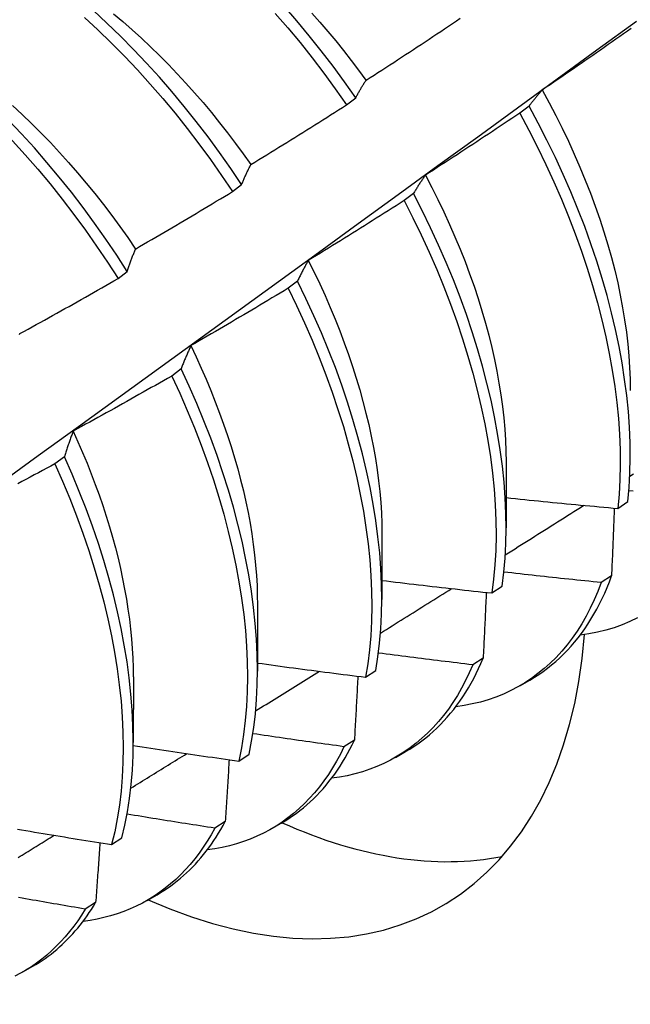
# Model space of a CAD drawing. Header units: inches. Extents: x 21 to 181, y 13 to 124.
# Tile 48 of 59: x 164.748 to 164.919, y 67.734 to 68.01. Entities that reach past the tile are written whole.
import ezdxf

# ---------------------------------------------------------------- set-up
doc = ezdxf.new("R2010")
doc.units = ezdxf.units.IN
doc.header["$MEASUREMENT"] = 0
doc.layers.add('Visible Edges(ANSI)', color=7, linetype='Continuous', lineweight=25)

msp = doc.modelspace()

# ---------------------------------------------------------------- linework, layer by layer
at = {"layer": 'Visible Edges(ANSI)'}
for p, q in [((164.83979, 67.98628), (164.84237, 67.98824)), ((164.89094, 67.98594), (164.88832, 67.98396)), ((164.80784, 67.96198), (164.81043, 67.96395)), ((164.85855, 67.96143), (164.85593, 67.95944)), ((164.77582, 67.93763), (164.77841, 67.9396)), ((164.82607, 67.93688), (164.82344, 67.9349)), ((164.79349, 67.91231), (164.79085, 67.91033)), ((164.76081, 67.88773), (164.75816, 67.88574)), ((164.88451, 67.88621), (164.88448, 67.86777)), ((164.91578, 67.87325), (164.91862, 67.87516)), ((164.84971, 67.86617), (164.84968, 67.84773)), ((164.91402, 67.85435), (164.91112, 67.85249)), ((164.88051, 67.84957), (164.88337, 67.85148)), ((164.81491, 67.84613), (164.81488, 67.8277)), ((164.87807, 67.8313), (164.87516, 67.82944)), ((164.84514, 67.82598), (164.848, 67.82788)), ((164.78011, 67.8261), (164.78009, 67.80766)), ((164.88833, 67.82357), (164.89114, 67.82519)), ((164.842, 67.80836), (164.83908, 67.80652)), ((164.80964, 67.80249), (164.81251, 67.80438)), ((164.85353, 67.80353), (164.85634, 67.80515)), ((164.80583, 67.78555), (164.8029, 67.78371)), ((164.81873, 67.78349), (164.82155, 67.78511)), ((164.77403, 67.7791), (164.77691, 67.78099)), ((164.78394, 67.76345), (164.78675, 67.76507)), ((164.76955, 67.76285), (164.76661, 67.76102)), ((164.74914, 67.74342), (164.75195, 67.74503))]:
    msp.add_line(p, q, dxfattribs=at)
at = {"layer": 'Visible Edges(ANSI)', "flags": 128}
for points in [[(164.81043, 67.96395), (164.80739, 67.96847), (164.80426, 67.97292), (164.80104, 67.9773), (164.79774, 67.98161), (164.79437, 67.98583), (164.79092, 67.98997), (164.7874, 67.99401), (164.78382, 67.99796), (164.78017, 68.0018), (164.77647, 68.00553), (164.77271, 68.00916), (164.76891, 68.01266)], [(164.84237, 67.98824), (164.83924, 67.9927), (164.83603, 67.99708), (164.83274, 68.0014), (164.82937, 68.00562), (164.82592, 68.00977), (164.82241, 68.01381)], [(164.67458, 67.83121), (164.68588, 67.83933), (164.69718, 67.84746), (164.70846, 67.85559), (164.71974, 67.86371), (164.731, 67.87184), (164.74225, 67.87997), (164.7535, 67.88809), (164.76473, 67.89621), (164.77596, 67.90434), (164.78717, 67.91246), (164.79837, 67.92058), (164.80957, 67.92869), (164.82075, 67.93681), (164.83193, 67.94492), (164.8431, 67.95303), (164.85425, 67.96114), (164.8654, 67.96925), (164.87654, 67.97735), (164.88767, 67.98545), (164.89879, 67.99355), (164.9099, 68.00164), (164.921, 68.00973)], [(164.70374, 68.01186), (164.70776, 68.00929), (164.71176, 68.00657), (164.71574, 68.00371), (164.7197, 68.00072), (164.72362, 67.99759), (164.72751, 67.99433), (164.73136, 67.99094), (164.73516, 67.98744), (164.73892, 67.98381), (164.74262, 67.98008), (164.74627, 67.97623), (164.74985, 67.97229), (164.75337, 67.96824), (164.75682, 67.96411), (164.76019, 67.95988), (164.76348, 67.95557), (164.7667, 67.95119), (164.76983, 67.94673), (164.77287, 67.94221), (164.77582, 67.93763)], [(164.77841, 67.9396), (164.77545, 67.94418), (164.7724, 67.94869), (164.76927, 67.95314), (164.76605, 67.95752), (164.76275, 67.96182), (164.75937, 67.96604), (164.75591, 67.97017), (164.75239, 67.97421), (164.7488, 67.97815), (164.74515, 67.98198), (164.74145, 67.98571), (164.73769, 67.98933), (164.73388, 67.99283), (164.73003, 67.9962), (164.72614, 67.99945), (164.72221, 68.00257), (164.71825, 68.00556), (164.71427, 68.0084), (164.71027, 68.01111)], [(164.76639, 68.01078), (164.77019, 68.00727), (164.77394, 68.00363), (164.77764, 67.99989), (164.78128, 67.99604), (164.78486, 67.99209), (164.78837, 67.98804), (164.79182, 67.9839), (164.79519, 67.97967), (164.79848, 67.97535), (164.80169, 67.97097), (164.80481, 67.96651), (164.80784, 67.96198)], [(164.77454, 68.01178), (164.77717, 68.00958), (164.77978, 68.0073), (164.78236, 68.00495), (164.78491, 68.00255), (164.78744, 68.00008), (164.78994, 67.99755), (164.79242, 67.99497), (164.79485, 67.99233), (164.79726, 67.98964), (164.79963, 67.9869), (164.80196, 67.98411), (164.80425, 67.98127), (164.80651, 67.9784), (164.80872, 67.97548), (164.81088, 67.97252), (164.81301, 67.96953)], [(164.81987, 68.01189), (164.82338, 68.00783), (164.82682, 68.00369), (164.83018, 67.99945), (164.83347, 67.99513), (164.83667, 67.99074), (164.83979, 67.98628)], [(164.83005, 68.01198), (164.83232, 68.00942), (164.83457, 68.00681), (164.83678, 68.00416), (164.83896, 68.00147), (164.84109, 67.99873), (164.8432, 67.99596), (164.84526, 67.99316)], [(164.84529, 67.99317), (164.8464, 67.99389), (164.84751, 67.9946), (164.84861, 67.99531), (164.84971, 67.99602), (164.85082, 67.99674), (164.85192, 67.99746), (164.85302, 67.99817), (164.85412, 67.99889), (164.85522, 67.99961), (164.85633, 68.00033), (164.85742, 68.00105), (164.85852, 68.00177), (164.85962, 68.0025), (164.86072, 68.00322), (164.86182, 68.00395), (164.86291, 68.00467), (164.86401, 68.0054), (164.8651, 68.00613), (164.8662, 68.00686), (164.86729, 68.00759), (164.86838, 68.00832), (164.86948, 68.00905), (164.87057, 68.00978), (164.87166, 68.01052)], [(164.91955, 68.00768), (164.91847, 68.00692), (164.9174, 68.00616), (164.91632, 68.00541), (164.91524, 68.00465), (164.91416, 68.00389), (164.91308, 68.00314), (164.912, 68.00238), (164.91092, 68.00163), (164.90984, 68.00088), (164.90876, 68.00012), (164.90767, 67.99937), (164.90659, 67.99862), (164.90551, 67.99788), (164.90442, 67.99713), (164.90334, 67.99638), (164.90225, 67.99564), (164.90116, 67.99489), (164.90008, 67.99415), (164.89899, 67.99341), (164.8979, 67.99266), (164.89681, 67.99192), (164.89572, 67.99118), (164.89463, 67.99045)], [(164.84237, 67.98824), (164.84248, 67.98846), (164.8426, 67.98867), (164.84272, 67.98889), (164.84284, 67.98911), (164.84296, 67.98932), (164.84307, 67.98953), (164.84319, 67.98974), (164.84331, 67.98995), (164.84343, 67.99016), (164.84356, 67.99037), (164.84368, 67.99058), (164.8438, 67.99079), (164.84392, 67.99099), (164.84404, 67.9912), (164.84417, 67.9914), (164.84429, 67.9916), (164.84441, 67.9918), (164.84454, 67.992), (164.84466, 67.9922), (164.84479, 67.9924), (164.84491, 67.99259), (164.84504, 67.99279), (164.84517, 67.99298), (164.84529, 67.99317)], [(164.89463, 67.99045), (164.89447, 67.99027), (164.89431, 67.99009), (164.89415, 67.98992), (164.89399, 67.98974), (164.89383, 67.98956), (164.89367, 67.98938), (164.89352, 67.98919), (164.89336, 67.98901), (164.89321, 67.98883), (164.89305, 67.98864), (164.8929, 67.98846), (164.89274, 67.98827), (164.89259, 67.98808), (164.89244, 67.98789), (164.89228, 67.9877), (164.89213, 67.98751), (164.89198, 67.98732), (164.89183, 67.98712), (164.89168, 67.98693), (164.89153, 67.98673), (164.89138, 67.98654), (164.89123, 67.98634), (164.89108, 67.98614), (164.89094, 67.98594)], [(164.89458, 67.99044), (164.89653, 67.98688), (164.8984, 67.9833), (164.90021, 67.9797), (164.90194, 67.97608), (164.9036, 67.97246), (164.90518, 67.96883), (164.90668, 67.96519), (164.90811, 67.96156), (164.90945, 67.95793), (164.91071, 67.9543), (164.91189, 67.95069), (164.91298, 67.9471), (164.91399, 67.94352), (164.91491, 67.93996), (164.91574, 67.93643), (164.91648, 67.93293), (164.91713, 67.92946), (164.9177, 67.92602), (164.91818, 67.92262), (164.91856, 67.91926), (164.91887, 67.91594), (164.91908, 67.91267), (164.91921, 67.90946), (164.91924, 67.90629)], [(164.74625, 67.98607), (164.74895, 67.98357), (164.75162, 67.98101), (164.75427, 67.97838), (164.75687, 67.97569), (164.75945, 67.97294), (164.76198, 67.97014), (164.76448, 67.96728), (164.76694, 67.96436), (164.76935, 67.9614), (164.77172, 67.95839), (164.77404, 67.95533), (164.77631, 67.95223), (164.77853, 67.94908), (164.78069, 67.9459)], [(164.81303, 67.96956), (164.81415, 67.97025), (164.81528, 67.97093), (164.8164, 67.97162), (164.81752, 67.97231), (164.81864, 67.973), (164.81976, 67.97369), (164.82087, 67.97438), (164.82199, 67.97507), (164.82311, 67.97576), (164.82423, 67.97646), (164.82534, 67.97715), (164.82646, 67.97785), (164.82757, 67.97854), (164.82869, 67.97924), (164.8298, 67.97994), (164.83091, 67.98064), (164.83202, 67.98134), (164.83314, 67.98204), (164.83425, 67.98275), (164.83536, 67.98345), (164.83647, 67.98416), (164.83757, 67.98486), (164.83868, 67.98557), (164.83979, 67.98628)], [(164.91862, 67.87516), (164.91897, 67.87914), (164.91919, 67.88321), (164.91928, 67.88738), (164.91923, 67.89163), (164.91905, 67.89596), (164.91873, 67.90037), (164.91828, 67.90484), (164.91769, 67.90938), (164.91697, 67.91398), (164.91612, 67.91863), (164.91513, 67.92333), (164.91401, 67.92807), (164.91277, 67.93285), (164.91139, 67.93765), (164.90989, 67.94247), (164.90826, 67.94732), (164.9065, 67.95217), (164.90463, 67.95703), (164.90263, 67.96189), (164.90052, 67.96674), (164.89829, 67.97157), (164.89595, 67.97639), (164.8935, 67.98118), (164.89094, 67.98594)], [(164.88832, 67.98396), (164.88723, 67.98323), (164.88614, 67.98249), (164.88504, 67.98176), (164.88395, 67.98103), (164.88285, 67.98029), (164.88176, 67.97956), (164.88066, 67.97884), (164.87956, 67.97811), (164.87846, 67.97738), (164.87736, 67.97665), (164.87626, 67.97593), (164.87516, 67.9752), (164.87406, 67.97448), (164.87296, 67.97376), (164.87186, 67.97304), (164.87076, 67.97232), (164.86965, 67.9716), (164.86855, 67.97088), (164.86744, 67.97016), (164.86634, 67.96945), (164.86523, 67.96873), (164.86413, 67.96802), (164.86302, 67.96731), (164.86191, 67.9666)], [(164.88832, 67.98396), (164.89088, 67.9792), (164.89332, 67.97441), (164.89565, 67.96959), (164.89787, 67.96475), (164.89998, 67.9599), (164.90196, 67.95504), (164.90383, 67.95018), (164.90557, 67.94533), (164.90719, 67.94049), (164.90869, 67.93566), (164.91005, 67.93086), (164.91129, 67.92609), (164.9124, 67.92135), (164.91337, 67.91666), (164.91422, 67.91201), (164.91493, 67.90742), (164.9155, 67.90288), (164.91595, 67.89841), (164.91625, 67.89401), (164.91643, 67.88968), (164.91647, 67.88544), (164.91637, 67.88128), (164.91614, 67.87722), (164.91578, 67.87325)], [(164.81043, 67.96395), (164.81053, 67.96419), (164.81064, 67.96444), (164.81074, 67.96468), (164.81084, 67.96493), (164.81095, 67.96517), (164.81106, 67.96541), (164.81116, 67.96565), (164.81127, 67.96589), (164.81137, 67.96613), (164.81148, 67.96636), (164.81159, 67.9666), (164.8117, 67.96683), (164.81181, 67.96707), (164.81192, 67.9673), (164.81203, 67.96753), (164.81214, 67.96776), (164.81225, 67.96799), (164.81236, 67.96822), (164.81247, 67.96845), (164.81258, 67.96867), (164.81269, 67.9689), (164.81281, 67.96912), (164.81292, 67.96934), (164.81303, 67.96956)], [(164.86191, 67.9666), (164.86177, 67.96639), (164.86162, 67.96619), (164.86147, 67.96598), (164.86133, 67.96578), (164.86119, 67.96557), (164.86104, 67.96536), (164.8609, 67.96515), (164.86076, 67.96494), (164.86061, 67.96473), (164.86047, 67.96451), (164.86033, 67.9643), (164.86019, 67.96409), (164.86005, 67.96387), (164.85991, 67.96365), (164.85977, 67.96344), (164.85964, 67.96322), (164.8595, 67.963), (164.85936, 67.96277), (164.85922, 67.96255), (164.85909, 67.96233), (164.85895, 67.9621), (164.85882, 67.96188), (164.85868, 67.96165), (164.85855, 67.96143)], [(164.86188, 67.96657), (164.86368, 67.96315), (164.8654, 67.95972), (164.86706, 67.95627), (164.86865, 67.95281), (164.87017, 67.94935), (164.87162, 67.94588), (164.87299, 67.94241), (164.87429, 67.93894), (164.87551, 67.93548), (164.87665, 67.93203), (164.87772, 67.92859), (164.87871, 67.92516), (164.87962, 67.92175), (164.88046, 67.91836), (164.88121, 67.91499), (164.88189, 67.91165), (164.88249, 67.90834), (164.88301, 67.90506), (164.88346, 67.90182), (164.88382, 67.89861), (164.8841, 67.89545), (164.88431, 67.89232), (164.88443, 67.88925), (164.88447, 67.88622)], [(164.7807, 67.9459), (164.78184, 67.94656), (164.78298, 67.94722), (164.78411, 67.94788), (164.78525, 67.94854), (164.78639, 67.9492), (164.78752, 67.94987), (164.78865, 67.95053), (164.78979, 67.9512), (164.79092, 67.95186), (164.79205, 67.95253), (164.79319, 67.9532), (164.79432, 67.95387), (164.79545, 67.95454), (164.79658, 67.95521), (164.79771, 67.95588), (164.79884, 67.95656), (164.79996, 67.95723), (164.80109, 67.95791), (164.80222, 67.95858), (164.80334, 67.95926), (164.80447, 67.95994), (164.8056, 67.96062), (164.80672, 67.9613), (164.80784, 67.96198)], [(164.88337, 67.85148), (164.88385, 67.85536), (164.88419, 67.85934), (164.8844, 67.86342), (164.88448, 67.86759), (164.88442, 67.87184), (164.88423, 67.87618), (164.88391, 67.88059), (164.88345, 67.88507), (164.88285, 67.88962), (164.88212, 67.89422), (164.88126, 67.89887), (164.88027, 67.90357), (164.87914, 67.90831), (164.87789, 67.91309), (164.87651, 67.9179), (164.87499, 67.92272), (164.87336, 67.92757), (164.8716, 67.93242), (164.86972, 67.93728), (164.86771, 67.94214), (164.86559, 67.94698), (164.86336, 67.95182), (164.86101, 67.95664), (164.85855, 67.96143)], [(164.85593, 67.95944), (164.85482, 67.95873), (164.85371, 67.95803), (164.8526, 67.95732), (164.85148, 67.95661), (164.85037, 67.95591), (164.84926, 67.95521), (164.84814, 67.9545), (164.84703, 67.9538), (164.84592, 67.9531), (164.8448, 67.9524), (164.84368, 67.9517), (164.84257, 67.95101), (164.84145, 67.95031), (164.84033, 67.94962), (164.83921, 67.94892), (164.83809, 67.94823), (164.83697, 67.94754), (164.83585, 67.94685), (164.83473, 67.94616), (164.83361, 67.94547), (164.83248, 67.94478), (164.83136, 67.94409), (164.83024, 67.94341), (164.82911, 67.94272)], [(164.85593, 67.95944), (164.85838, 67.95465), (164.86072, 67.94983), (164.86295, 67.945), (164.86506, 67.94015), (164.86705, 67.93529), (164.86892, 67.93043), (164.87068, 67.92558), (164.8723, 67.92074), (164.8738, 67.91591), (164.87518, 67.91111), (164.87642, 67.90633), (164.87754, 67.9016), (164.87852, 67.8969), (164.87937, 67.89225), (164.88009, 67.88765), (164.88067, 67.88311), (164.88112, 67.87863), (164.88144, 67.87423), (164.88162, 67.8699), (164.88167, 67.86565), (164.88158, 67.86149), (164.88136, 67.85741), (164.881, 67.85344), (164.88051, 67.84957)], [(164.77841, 67.9396), (164.7785, 67.93987), (164.77859, 67.94015), (164.77868, 67.94042), (164.77877, 67.94069), (164.77886, 67.94097), (164.77896, 67.94124), (164.77905, 67.9415), (164.77914, 67.94177), (164.77924, 67.94204), (164.77933, 67.9423), (164.77943, 67.94257), (164.77952, 67.94283), (164.77962, 67.94309), (164.77972, 67.94336), (164.77981, 67.94362), (164.77991, 67.94387), (164.78001, 67.94413), (164.78011, 67.94439), (164.7802, 67.94464), (164.7803, 67.9449), (164.7804, 67.94515), (164.7805, 67.9454), (164.7806, 67.94565), (164.7807, 67.9459)], [(164.82911, 67.94272), (164.82898, 67.94249), (164.82885, 67.94226), (164.82872, 67.94202), (164.82858, 67.94179), (164.82845, 67.94155), (164.82832, 67.94132), (164.82819, 67.94108), (164.82806, 67.94084), (164.82794, 67.9406), (164.82781, 67.94036), (164.82768, 67.94012), (164.82755, 67.93988), (164.82743, 67.93963), (164.8273, 67.93939), (164.82717, 67.93914), (164.82705, 67.9389), (164.82692, 67.93865), (164.8268, 67.9384), (164.82668, 67.93815), (164.82655, 67.9379), (164.82643, 67.93764), (164.82631, 67.93739), (164.82619, 67.93714), (164.82607, 67.93688)], [(164.8291, 67.94272), (164.83073, 67.93945), (164.8323, 67.93616), (164.83381, 67.93286), (164.83525, 67.92955), (164.83663, 67.92625), (164.83794, 67.92294), (164.83919, 67.91963), (164.84037, 67.91632), (164.84149, 67.91302), (164.84253, 67.90974), (164.84351, 67.90646), (164.84442, 67.9032), (164.84526, 67.89995), (164.84602, 67.89673), (164.84672, 67.89353), (164.84735, 67.89035), (164.8479, 67.88721), (164.84838, 67.88409), (164.84879, 67.88101), (164.84912, 67.87796), (164.84937, 67.87495), (164.84956, 67.87199), (164.84966, 67.86907), (164.84969, 67.86619)], [(164.7483, 67.9222), (164.74945, 67.92283), (164.75061, 67.92346), (164.75176, 67.92409), (164.75291, 67.92473), (164.75406, 67.92536), (164.75521, 67.926), (164.75636, 67.92664), (164.75751, 67.92728), (164.75866, 67.92791), (164.75981, 67.92856), (164.76095, 67.9292), (164.7621, 67.92984), (164.76325, 67.93048), (164.76439, 67.93113), (164.76554, 67.93177), (164.76668, 67.93242), (164.76783, 67.93307), (164.76897, 67.93372), (164.77011, 67.93437), (164.77125, 67.93502), (164.7724, 67.93567), (164.77354, 67.93632), (164.77468, 67.93697), (164.77582, 67.93763)], [(164.848, 67.82788), (164.8486, 67.83166), (164.84907, 67.83555), (164.84941, 67.83954), (164.84961, 67.84362), (164.84968, 67.8478), (164.84962, 67.85206), (164.84942, 67.8564), (164.84909, 67.86082), (164.84862, 67.8653), (164.84801, 67.86985), (164.84728, 67.87445), (164.84641, 67.87911), (164.84541, 67.88381), (164.84427, 67.88856), (164.84301, 67.89334), (164.84162, 67.89814), (164.8401, 67.90297), (164.83846, 67.90781), (164.83669, 67.91267), (164.8348, 67.91753), (164.83279, 67.92238), (164.83066, 67.92723), (164.82842, 67.93207), (164.82607, 67.93688)], [(164.82344, 67.9349), (164.82231, 67.93422), (164.82118, 67.93354), (164.82006, 67.93286), (164.81893, 67.93218), (164.8178, 67.9315), (164.81667, 67.93082), (164.81554, 67.93015), (164.81441, 67.92947), (164.81328, 67.9288), (164.81214, 67.92813), (164.81101, 67.92746), (164.80988, 67.92679), (164.80874, 67.92612), (164.80761, 67.92545), (164.80647, 67.92478), (164.80534, 67.92412), (164.8042, 67.92345), (164.80307, 67.92279), (164.80193, 67.92212), (164.80079, 67.92146), (164.79965, 67.9208), (164.79851, 67.92014), (164.79737, 67.91948), (164.79623, 67.91883)], [(164.82344, 67.9349), (164.82579, 67.93008), (164.82802, 67.92525), (164.83014, 67.9204), (164.83214, 67.91554), (164.83402, 67.91068), (164.83578, 67.90583), (164.83741, 67.90098), (164.83892, 67.89616), (164.8403, 67.89135), (164.84155, 67.88658), (164.84268, 67.88184), (164.84367, 67.87714), (164.84453, 67.87248), (164.84525, 67.86788), (164.84585, 67.86334), (164.8463, 67.85886), (164.84663, 67.85445), (164.84682, 67.85011), (164.84687, 67.84586), (164.84679, 67.84169), (164.84658, 67.83761), (164.84623, 67.83363), (164.84575, 67.82975), (164.84514, 67.82598)], [(164.74821, 67.92192), (164.7483, 67.9222)], [(164.79623, 67.91883), (164.79611, 67.91857), (164.79599, 67.91831), (164.79587, 67.91805), (164.79575, 67.91778), (164.79564, 67.91752), (164.79552, 67.91726), (164.7954, 67.91699), (164.79528, 67.91672), (164.79517, 67.91646), (164.79505, 67.91619), (164.79494, 67.91592), (164.79482, 67.91565), (164.79471, 67.91538), (164.7946, 67.9151), (164.79448, 67.91483), (164.79437, 67.91455), (164.79426, 67.91428), (164.79415, 67.914), (164.79403, 67.91372), (164.79392, 67.91344), (164.79381, 67.91316), (164.7937, 67.91288), (164.7936, 67.9126), (164.79349, 67.91231)], [(164.79618, 67.91883), (164.79767, 67.91569), (164.7991, 67.91255), (164.80048, 67.90941), (164.80179, 67.90626), (164.80305, 67.90311), (164.80425, 67.89996), (164.80539, 67.89682), (164.80647, 67.89368), (164.80749, 67.89055), (164.80844, 67.88743), (164.80933, 67.88433), (164.81016, 67.88124), (164.81092, 67.87817), (164.81161, 67.87512), (164.81224, 67.87209), (164.8128, 67.86908), (164.81329, 67.86611), (164.81371, 67.86316), (164.81407, 67.86024), (164.81436, 67.85735), (164.81458, 67.8545), (164.81474, 67.85169), (164.81483, 67.84891), (164.81486, 67.84618)], [(164.79085, 67.91033), (164.78971, 67.90967), (164.78856, 67.90902), (164.78742, 67.90837), (164.78628, 67.90772), (164.78513, 67.90707), (164.78399, 67.90642), (164.78284, 67.90577), (164.78169, 67.90512), (164.78055, 67.90448), (164.7794, 67.90383), (164.77825, 67.90319), (164.7771, 67.90255), (164.77595, 67.9019), (164.7748, 67.90126), (164.77365, 67.90062), (164.7725, 67.89999), (164.77134, 67.89935), (164.77019, 67.89871), (164.76904, 67.89808), (164.76789, 67.89744), (164.76673, 67.89681), (164.76558, 67.89618), (164.76442, 67.89555), (164.76327, 67.89492)], [(164.79085, 67.91033), (164.79309, 67.90549), (164.79522, 67.90065), (164.79722, 67.89579), (164.79911, 67.89093), (164.80088, 67.88608), (164.80252, 67.88123), (164.80404, 67.8764), (164.80542, 67.8716), (164.80668, 67.86682), (164.80781, 67.86208), (164.80881, 67.85737), (164.80968, 67.85272), (164.81041, 67.84811), (164.81102, 67.84357), (164.81148, 67.83908), (164.81181, 67.83467), (164.81201, 67.83033), (164.81207, 67.82607), (164.812, 67.8219), (164.81179, 67.81781), (164.81145, 67.81383), (164.81098, 67.80994), (164.81038, 67.80616), (164.80964, 67.80249)], [(164.81251, 67.80438), (164.81324, 67.80806), (164.81383, 67.81185), (164.8143, 67.81575), (164.81463, 67.81974), (164.81482, 67.82383), (164.81488, 67.82801), (164.81481, 67.83228), (164.8146, 67.83662), (164.81426, 67.84104), (164.81379, 67.84553), (164.81318, 67.85008), (164.81243, 67.85469), (164.81155, 67.85935), (164.81055, 67.86406), (164.8094, 67.8688), (164.80813, 67.87358), (164.80674, 67.87839), (164.80521, 67.88322), (164.80356, 67.88806), (164.80178, 67.89292), (164.79989, 67.89778), (164.79787, 67.90263), (164.79574, 67.90748), (164.79349, 67.91231)], [(164.76327, 67.89492), (164.76316, 67.89463), (164.76305, 67.89434), (164.76294, 67.89405), (164.76284, 67.89376), (164.76273, 67.89347), (164.76262, 67.89318), (164.76252, 67.89288), (164.76241, 67.89259), (164.76231, 67.89229), (164.76221, 67.892), (164.7621, 67.8917), (164.762, 67.8914), (164.7619, 67.8911), (164.7618, 67.8908), (164.7617, 67.8905), (164.7616, 67.89019), (164.7615, 67.88989), (164.7614, 67.88958), (164.7613, 67.88928), (164.7612, 67.88897), (164.7611, 67.88866), (164.761, 67.88835), (164.7609, 67.88804), (164.76081, 67.88773)], [(164.76323, 67.8949), (164.76458, 67.89192), (164.76588, 67.88894), (164.76713, 67.88596), (164.76832, 67.88297), (164.76946, 67.87999), (164.77054, 67.87701), (164.77157, 67.87404), (164.77253, 67.87107), (164.77344, 67.86812), (164.77429, 67.86517), (164.77508, 67.86224), (164.77582, 67.85932), (164.77649, 67.85642), (164.77711, 67.85354), (164.77767, 67.85067), (164.77817, 67.84783), (164.77861, 67.84502), (164.779, 67.84223), (164.77932, 67.83946), (164.77959, 67.83673), (164.77979, 67.83402), (164.77994, 67.83135), (164.78003, 67.82872), (164.78006, 67.82612)], [(164.75816, 67.88574), (164.757, 67.88512), (164.75585, 67.88449), (164.75469, 67.88387), (164.75353, 67.88324), (164.75237, 67.88262), (164.75121, 67.882), (164.75004, 67.88138), (164.74888, 67.88076), (164.74772, 67.88014)], [(164.75816, 67.88574), (164.76029, 67.88089), (164.76231, 67.87604), (164.7642, 67.87118), (164.76598, 67.86632), (164.76763, 67.86148), (164.76915, 67.85665), (164.77055, 67.85184), (164.77181, 67.84706), (164.77295, 67.84232), (164.77396, 67.83761), (164.77483, 67.83295), (164.77558, 67.82835), (164.77618, 67.8238), (164.77666, 67.81931), (164.777, 67.81489), (164.7772, 67.81055), (164.77727, 67.80628), (164.77721, 67.8021), (164.77701, 67.79802), (164.77668, 67.79402), (164.77622, 67.79013), (164.77562, 67.78634), (164.77489, 67.78267), (164.77403, 67.7791)], [(164.77691, 67.78099), (164.77776, 67.78456), (164.77848, 67.78825), (164.77907, 67.79204), (164.77952, 67.79594), (164.77984, 67.79994), (164.78003, 67.80404), (164.78009, 67.80822), (164.78, 67.81249), (164.77979, 67.81684), (164.77944, 67.82127), (164.77895, 67.82576), (164.77834, 67.83031), (164.77758, 67.83493), (164.7767, 67.83959), (164.77568, 67.8443), (164.77453, 67.84904), (164.77326, 67.85383), (164.77185, 67.85864), (164.77032, 67.86347), (164.76866, 67.86831), (164.76688, 67.87317), (164.76497, 67.87803), (164.76295, 67.88288), (164.76081, 67.88773)], [(164.91915, 67.88229), (164.92015, 67.88292)], [(164.92007, 67.87806), (164.9189, 67.87817)], [(164.88449, 67.87627), (164.88579, 67.87614), (164.8871, 67.876), (164.8884, 67.87587), (164.8897, 67.87574), (164.891, 67.8756), (164.89231, 67.87547), (164.89361, 67.87534), (164.89491, 67.87521), (164.89621, 67.87508), (164.89752, 67.87495), (164.89882, 67.87483), (164.90012, 67.8747), (164.90143, 67.87457), (164.90273, 67.87445), (164.90403, 67.87433), (164.90534, 67.8742), (164.90664, 67.87408), (164.90795, 67.87396), (164.90925, 67.87384), (164.91056, 67.87372), (164.91186, 67.8736), (164.91317, 67.87348), (164.91447, 67.87336), (164.91578, 67.87325)], [(164.88424, 67.86023), (164.88516, 67.86081), (164.88608, 67.86139), (164.88699, 67.86197), (164.88791, 67.86255), (164.88883, 67.86313), (164.88975, 67.8637), (164.89066, 67.86428), (164.89158, 67.86486), (164.8925, 67.86544), (164.89342, 67.86602), (164.89434, 67.8666), (164.89525, 67.86718), (164.89617, 67.86776), (164.89709, 67.86834), (164.89801, 67.86891), (164.89892, 67.86949), (164.89984, 67.87007), (164.90076, 67.87065), (164.90167, 67.87123), (164.90259, 67.87181), (164.90351, 67.87239), (164.90443, 67.87297), (164.90534, 67.87355), (164.90626, 67.87413)], [(164.9148, 67.87333), (164.91477, 67.87255), (164.91473, 67.87176), (164.9147, 67.87098), (164.91467, 67.87019), (164.91464, 67.8694), (164.91461, 67.86861), (164.91458, 67.86782), (164.91455, 67.86704), (164.91452, 67.86625), (164.91448, 67.86546), (164.91445, 67.86467), (164.91442, 67.86388), (164.91439, 67.86309), (164.91435, 67.86229), (164.91432, 67.8615), (164.91429, 67.86071), (164.91425, 67.85992), (164.91422, 67.85912), (164.91419, 67.85833), (164.91415, 67.85753), (164.91412, 67.85674), (164.91409, 67.85594), (164.91405, 67.85515), (164.91402, 67.85435)], [(164.91112, 67.85249), (164.90998, 67.8526), (164.90884, 67.85272), (164.90771, 67.85283), (164.90657, 67.85295), (164.90543, 67.85307), (164.9043, 67.85318), (164.90316, 67.8533), (164.90202, 67.85342), (164.90089, 67.85354), (164.89975, 67.85366), (164.89861, 67.85379), (164.89748, 67.85391), (164.89634, 67.85403), (164.89521, 67.85415), (164.89407, 67.85428), (164.89293, 67.8544), (164.8918, 67.85453), (164.89066, 67.85465), (164.88953, 67.85478), (164.88839, 67.85491), (164.88726, 67.85504), (164.88612, 67.85517), (164.88499, 67.8553), (164.88385, 67.85543)], [(164.84969, 67.85308), (164.85097, 67.85293), (164.85225, 67.85277), (164.85354, 67.85262), (164.85482, 67.85246), (164.8561, 67.85231), (164.85739, 67.85216), (164.85867, 67.85201), (164.85995, 67.85186), (164.86124, 67.85171), (164.86252, 67.85156), (164.86381, 67.85141), (164.86509, 67.85127), (164.86637, 67.85112), (164.86766, 67.85098), (164.86894, 67.85083), (164.87023, 67.85069), (164.87151, 67.85054), (164.8728, 67.8504), (164.87408, 67.85026), (164.87537, 67.85012), (164.87666, 67.84998), (164.87794, 67.84984), (164.87923, 67.8497), (164.88051, 67.84957)], [(164.91112, 67.85249), (164.91017, 67.85002), (164.90916, 67.84764), (164.90807, 67.84533), (164.90691, 67.8431), (164.90568, 67.84096), (164.90437, 67.8389), (164.903, 67.83693), (164.90156, 67.83504), (164.90006, 67.83324), (164.89849, 67.83154), (164.89685, 67.82992), (164.89516, 67.8284), (164.8934, 67.82697), (164.89158, 67.82563), (164.8897, 67.82439), (164.88777, 67.82325), (164.88578, 67.82221), (164.88373, 67.82126), (164.88163, 67.82042), (164.87949, 67.81967), (164.87729, 67.81903), (164.87504, 67.81848), (164.87275, 67.81804), (164.87042, 67.8177)], [(164.89114, 67.82519), (164.89241, 67.82595), (164.89366, 67.82675), (164.89488, 67.8276), (164.89607, 67.82848), (164.89724, 67.82941), (164.89838, 67.83037), (164.8995, 67.83138), (164.90059, 67.83243), (164.90165, 67.83352), (164.90268, 67.83465), (164.90368, 67.83581), (164.90466, 67.83702), (164.90561, 67.83826), (164.90652, 67.83954), (164.90741, 67.84086), (164.90827, 67.84222), (164.9091, 67.84361), (164.90989, 67.84504), (164.91066, 67.84651), (164.91139, 67.84801), (164.9121, 67.84954), (164.91277, 67.85111), (164.91341, 67.85272), (164.91402, 67.85435)], [(164.84931, 67.83832), (164.85014, 67.83884), (164.85097, 67.83936), (164.8518, 67.83988), (164.85263, 67.8404), (164.85347, 67.84092), (164.8543, 67.84144), (164.85513, 67.84196), (164.85596, 67.84248), (164.85679, 67.843), (164.85762, 67.84352), (164.85845, 67.84404), (164.85928, 67.84456), (164.86011, 67.84508), (164.86094, 67.8456), (164.86177, 67.84612), (164.86261, 67.84664), (164.86344, 67.84716), (164.86427, 67.84768), (164.8651, 67.8482), (164.86593, 67.84873), (164.86676, 67.84925), (164.86759, 67.84977), (164.86842, 67.85029), (164.86925, 67.85081)], [(164.87895, 67.84973), (164.87891, 67.84897), (164.87888, 67.84821), (164.87884, 67.84744), (164.87881, 67.84668), (164.87877, 67.84591), (164.87874, 67.84515), (164.8787, 67.84438), (164.87866, 67.84361), (164.87863, 67.84285), (164.87859, 67.84208), (164.87856, 67.84131), (164.87852, 67.84055), (164.87848, 67.83978), (164.87844, 67.83901), (164.87841, 67.83824), (164.87837, 67.83747), (164.87833, 67.8367), (164.87829, 67.83593), (164.87826, 67.83516), (164.87822, 67.83439), (164.87818, 67.83362), (164.87814, 67.83285), (164.8781, 67.83207), (164.87807, 67.8313)], [(164.92129, 67.84261), (164.91916, 67.84158), (164.91697, 67.84066), (164.91473, 67.83985), (164.91243, 67.83916), (164.91007, 67.83857), (164.90767, 67.8381), (164.90522, 67.83774)], [(164.87516, 67.82944), (164.87405, 67.82957), (164.87295, 67.8297), (164.87185, 67.82984), (164.87075, 67.82997), (164.86965, 67.8301), (164.86855, 67.83024), (164.86745, 67.83037), (164.86635, 67.83051), (164.86524, 67.83064), (164.86414, 67.83078), (164.86304, 67.83091), (164.86194, 67.83105), (164.86084, 67.83119), (164.85974, 67.83133), (164.85864, 67.83147), (164.85754, 67.83161), (164.85644, 67.83175), (164.85534, 67.83189), (164.85424, 67.83203), (164.85314, 67.83217), (164.85204, 67.83232), (164.85095, 67.83246), (164.84985, 67.83261), (164.84875, 67.83275)], [(164.85634, 67.80515), (164.85752, 67.80585), (164.85867, 67.80659), (164.8598, 67.80736), (164.86091, 67.80816), (164.86199, 67.809), (164.86306, 67.80988), (164.8641, 67.81079), (164.86512, 67.81174), (164.86611, 67.81272), (164.86709, 67.81373), (164.86803, 67.81478), (164.86896, 67.81586), (164.86986, 67.81697), (164.87073, 67.81812), (164.87158, 67.8193), (164.8724, 67.82051), (164.8732, 67.82175), (164.87398, 67.82302), (164.87472, 67.82433), (164.87545, 67.82566), (164.87614, 67.82703), (164.87681, 67.82842), (164.87745, 67.82985), (164.87807, 67.8313)], [(164.81436, 67.81653), (164.81511, 67.817), (164.81585, 67.81746), (164.81659, 67.81792), (164.81734, 67.81838), (164.81808, 67.81884), (164.81882, 67.81931), (164.81957, 67.81977), (164.82031, 67.82023), (164.82105, 67.82069), (164.8218, 67.82116), (164.82254, 67.82162), (164.82328, 67.82208), (164.82403, 67.82254), (164.82477, 67.82301), (164.82551, 67.82347), (164.82626, 67.82393), (164.827, 67.82439), (164.82774, 67.82486), (164.82849, 67.82532), (164.82923, 67.82578), (164.82997, 67.82624), (164.83071, 67.82671), (164.83146, 67.82717), (164.8322, 67.82763)], [(164.81489, 67.82994), (164.81615, 67.82977), (164.8174, 67.8296), (164.81866, 67.82943), (164.81992, 67.82925), (164.82118, 67.82908), (164.82244, 67.82891), (164.8237, 67.82874), (164.82496, 67.82857), (164.82622, 67.82841), (164.82748, 67.82824), (164.82874, 67.82807), (164.83, 67.82791), (164.83126, 67.82774), (164.83252, 67.82758), (164.83378, 67.82742), (164.83504, 67.82725), (164.8363, 67.82709), (164.83756, 67.82693), (164.83883, 67.82677), (164.84009, 67.82661), (164.84135, 67.82645), (164.84261, 67.82629), (164.84387, 67.82614), (164.84514, 67.82598)], [(164.87516, 67.82944), (164.87418, 67.82719), (164.87313, 67.82501), (164.87202, 67.82291), (164.87085, 67.82088), (164.86962, 67.81892), (164.86832, 67.81705), (164.86696, 67.81525), (164.86554, 67.81353), (164.86407, 67.81189), (164.86253, 67.81033), (164.86094, 67.80886), (164.85929, 67.80747), (164.85759, 67.80617), (164.85583, 67.80495), (164.85402, 67.80382), (164.85216, 67.80278), (164.85025, 67.80182), (164.8483, 67.80095), (164.84629, 67.80018), (164.84424, 67.79949), (164.84215, 67.7989), (164.84001, 67.79839), (164.83784, 67.79798), (164.83562, 67.79766)], [(164.84299, 67.82625), (164.84295, 67.8255), (164.84291, 67.82476), (164.84287, 67.82402), (164.84283, 67.82328), (164.84279, 67.82254), (164.84275, 67.82179), (164.84271, 67.82105), (164.84267, 67.82031), (164.84263, 67.81956), (164.84259, 67.81882), (164.84255, 67.81807), (164.84251, 67.81733), (164.84247, 67.81658), (164.84243, 67.81584), (164.84238, 67.81509), (164.84234, 67.81435), (164.8423, 67.8136), (164.84226, 67.81285), (164.84222, 67.81211), (164.84217, 67.81136), (164.84213, 67.81061), (164.84209, 67.80986), (164.84204, 67.80911), (164.842, 67.80836)], [(164.83908, 67.80652), (164.83802, 67.80666), (164.83696, 67.80681), (164.83589, 67.80695), (164.83483, 67.8071), (164.83376, 67.80725), (164.8327, 67.80739), (164.83164, 67.80754), (164.83058, 67.80769), (164.82951, 67.80784), (164.82845, 67.80799), (164.82739, 67.80814), (164.82632, 67.80829), (164.82526, 67.80844), (164.8242, 67.8086), (164.82314, 67.80875), (164.82208, 67.8089), (164.82101, 67.80906), (164.81995, 67.80921), (164.81889, 67.80937), (164.81783, 67.80952), (164.81677, 67.80968), (164.81571, 67.80983), (164.81465, 67.80999), (164.81359, 67.81015)], [(164.82155, 67.78511), (164.82262, 67.78575), (164.82368, 67.78642), (164.82472, 67.78712), (164.82574, 67.78785), (164.82674, 67.78861), (164.82773, 67.7894), (164.82869, 67.79021), (164.82964, 67.79106), (164.83057, 67.79194), (164.83147, 67.79284), (164.83236, 67.79377), (164.83323, 67.79473), (164.83408, 67.79572), (164.8349, 67.79674), (164.83571, 67.79778), (164.83649, 67.79885), (164.83726, 67.79995), (164.838, 67.80107), (164.83872, 67.80222), (164.83942, 67.8034), (164.8401, 67.8046), (164.84076, 67.80583), (164.84139, 67.80708), (164.842, 67.80836)], [(164.78008, 67.80686), (164.78131, 67.80667), (164.78254, 67.80648), (164.78377, 67.80629), (164.785, 67.8061), (164.78623, 67.80592), (164.78746, 67.80573), (164.78869, 67.80554), (164.78992, 67.80536), (164.79115, 67.80517), (164.79238, 67.80499), (164.79362, 67.80481), (164.79485, 67.80463), (164.79608, 67.80444), (164.79731, 67.80426), (164.79854, 67.80408), (164.79978, 67.8039), (164.80101, 67.80372), (164.80224, 67.80355), (164.80347, 67.80337), (164.80471, 67.80319), (164.80594, 67.80301), (164.80717, 67.80284), (164.80841, 67.80266), (164.80964, 67.80249)], [(164.83908, 67.80652), (164.83808, 67.80447), (164.83702, 67.80249), (164.8359, 67.80058), (164.83472, 67.79874), (164.83349, 67.79697), (164.83221, 67.79527), (164.83087, 67.79363), (164.82948, 67.79208), (164.82803, 67.79059), (164.82654, 67.78918), (164.82499, 67.78784), (164.8234, 67.78658), (164.82176, 67.7854), (164.82007, 67.78429), (164.81833, 67.78326), (164.81655, 67.78232), (164.81473, 67.78145), (164.81286, 67.78066), (164.81095, 67.77995), (164.809, 67.77932), (164.80701, 67.77877), (164.80498, 67.7783), (164.80292, 67.77792), (164.80082, 67.77762)], [(164.7794, 67.7949), (164.78006, 67.7953), (164.78071, 67.7957), (164.78137, 67.79611), (164.78202, 67.79651), (164.78268, 67.79692), (164.78333, 67.79732), (164.78399, 67.79772), (164.78464, 67.79813), (164.78529, 67.79853), (164.78595, 67.79894), (164.7866, 67.79934), (164.78726, 67.79974), (164.78791, 67.80015), (164.78857, 67.80055), (164.78922, 67.80096), (164.78987, 67.80136), (164.79053, 67.80177), (164.79118, 67.80217), (164.79184, 67.80257), (164.79249, 67.80298), (164.79314, 67.80338), (164.7938, 67.80379), (164.79445, 67.80419), (164.79511, 67.8046)], [(164.80693, 67.80287), (164.80688, 67.80216), (164.80684, 67.80144), (164.80679, 67.80072), (164.80675, 67.8), (164.80671, 67.79928), (164.80666, 67.79856), (164.80662, 67.79784), (164.80657, 67.79712), (164.80653, 67.7964), (164.80648, 67.79568), (164.80643, 67.79495), (164.80639, 67.79423), (164.80634, 67.79351), (164.8063, 67.79279), (164.80625, 67.79207), (164.8062, 67.79134), (164.80616, 67.79062), (164.80611, 67.7899), (164.80607, 67.78917), (164.80602, 67.78845), (164.80597, 67.78772), (164.80592, 67.787), (164.80588, 67.78627), (164.80583, 67.78555)], [(164.8029, 67.78371), (164.80188, 67.78387), (164.80085, 67.78402), (164.79983, 67.78418), (164.79881, 67.78434), (164.79778, 67.7845), (164.79676, 67.78466), (164.79574, 67.78482), (164.79472, 67.78498), (164.79369, 67.78514), (164.79267, 67.7853), (164.79165, 67.78546), (164.79063, 67.78563), (164.7896, 67.78579), (164.78858, 67.78595), (164.78756, 67.78612), (164.78654, 67.78628), (164.78552, 67.78645), (164.78449, 67.78661), (164.78347, 67.78678), (164.78245, 67.78695), (164.78143, 67.78712), (164.78041, 67.78728), (164.77939, 67.78745), (164.77837, 67.78762)], [(164.74762, 67.78343), (164.74882, 67.78322), (164.75002, 67.78302), (164.75122, 67.78282), (164.75242, 67.78262), (164.75362, 67.78242), (164.75482, 67.78222), (164.75601, 67.78202), (164.75721, 67.78182), (164.75841, 67.78162), (164.75961, 67.78142), (164.76081, 67.78123), (164.76201, 67.78103), (164.76322, 67.78084), (164.76442, 67.78064), (164.76562, 67.78045), (164.76682, 67.78025), (164.76802, 67.78006), (164.76922, 67.77987), (164.77042, 67.77968), (164.77163, 67.77948), (164.77283, 67.77929), (164.77403, 67.7791)], [(164.8029, 67.78371), (164.80188, 67.78186), (164.80081, 67.78008), (164.79969, 67.77836), (164.79852, 67.77669), (164.79731, 67.7751), (164.79604, 67.77356), (164.79473, 67.77209), (164.79337, 67.77068), (164.79197, 67.76934), (164.79052, 67.76807), (164.78902, 67.76687), (164.78749, 67.76573), (164.78591, 67.76466), (164.78429, 67.76366), (164.78263, 67.76273), (164.78093, 67.76187), (164.77919, 67.76108), (164.77741, 67.76037), (164.7756, 67.75972), (164.77375, 67.75915), (164.77187, 67.75865), (164.76995, 67.75822), (164.768, 67.75786), (164.76602, 67.75758)], [(164.78675, 67.76507), (164.78773, 67.76565), (164.78869, 67.76626), (164.78964, 67.76689), (164.79057, 67.76754), (164.79149, 67.76822), (164.79239, 67.76892), (164.79328, 67.76965), (164.79415, 67.7704), (164.795, 67.77117), (164.79584, 67.77197), (164.79667, 67.77279), (164.79748, 67.77364), (164.79827, 67.77451), (164.79904, 67.7754), (164.7998, 67.77631), (164.80054, 67.77725), (164.80126, 67.77821), (164.80197, 67.77919), (164.80265, 67.7802), (164.80333, 67.78122), (164.80398, 67.78227), (164.80461, 67.78334), (164.80523, 67.78443), (164.80583, 67.78555)], [(164.74782, 67.77548), (164.74839, 67.77582), (164.74895, 67.77617), (164.74952, 67.77652), (164.75008, 67.77686), (164.75064, 67.77721), (164.75121, 67.77755), (164.75177, 67.7779), (164.75233, 67.77824), (164.7529, 67.77859), (164.75346, 67.77894), (164.75402, 67.77928), (164.75459, 67.77963), (164.75515, 67.77997), (164.75571, 67.78032), (164.75628, 67.78067), (164.75684, 67.78101), (164.7574, 67.78136), (164.75797, 67.7817)], [(164.77075, 67.77962), (164.7707, 67.77893), (164.77065, 67.77823), (164.77061, 67.77754), (164.77056, 67.77684), (164.77051, 67.77614), (164.77046, 67.77545), (164.77041, 67.77475), (164.77036, 67.77405), (164.77031, 67.77335), (164.77026, 67.77265), (164.77021, 67.77196), (164.77016, 67.77126), (164.77011, 67.77056), (164.77006, 67.76986), (164.77001, 67.76916), (164.76996, 67.76846), (164.76991, 67.76776), (164.76986, 67.76706), (164.76981, 67.76636), (164.76976, 67.76566), (164.76971, 67.76496), (164.76965, 67.76426), (164.7696, 67.76355), (164.76955, 67.76285)], [(164.76661, 67.76102), (164.76563, 67.76119), (164.76465, 67.76136), (164.76367, 67.76153), (164.76269, 67.7617), (164.76171, 67.76186), (164.76073, 67.76203), (164.75975, 67.7622), (164.75877, 67.76238), (164.75779, 67.76255), (164.75681, 67.76272), (164.75583, 67.76289), (164.75485, 67.76306), (164.75387, 67.76323), (164.75289, 67.76341), (164.75191, 67.76358), (164.75093, 67.76376), (164.74995, 67.76393), (164.74897, 67.76411), (164.74799, 67.76428)], [(164.75195, 67.74503), (164.75283, 67.74555), (164.7537, 67.74609), (164.75455, 67.74665), (164.7554, 67.74723), (164.75623, 67.74783), (164.75705, 67.74845), (164.75785, 67.74909), (164.75865, 67.74975), (164.75943, 67.75043), (164.7602, 67.75113), (164.76096, 67.75184), (164.7617, 67.75258), (164.76243, 67.75333), (164.76314, 67.75411), (164.76385, 67.7549), (164.76454, 67.75571), (164.76521, 67.75654), (164.76587, 67.75739), (164.76652, 67.75825), (164.76716, 67.75914), (164.76778, 67.76004), (164.76838, 67.76096), (164.76897, 67.7619), (164.76955, 67.76285)], [(164.76661, 67.76102), (164.76559, 67.75937), (164.76452, 67.75777), (164.76341, 67.75623), (164.76225, 67.75474), (164.76106, 67.75331), (164.75982, 67.75193), (164.75854, 67.75061), (164.75722, 67.74935), (164.75586, 67.74815), (164.75446, 67.74701), (164.75303, 67.74593), (164.75155, 67.74491), (164.75004, 67.74395), (164.7485, 67.74305), (164.74691, 67.74222)]]:
    msp.add_lwpolyline(points, dxfattribs=at)
at = {"layer": 'Visible Edges(ANSI)'}
for centre, start_param, end_param in [((164.76913, 67.93083), 5.609807, 6.983738), ((164.80661, 67.95241), 5.609802, 6.090172)]:
    msp.add_ellipse(centre, major_axis=(0.09731, -0.16898), ratio=0.578093, start_param=start_param, end_param=end_param, dxfattribs=at)

doc.saveas('drawing.dxf')
